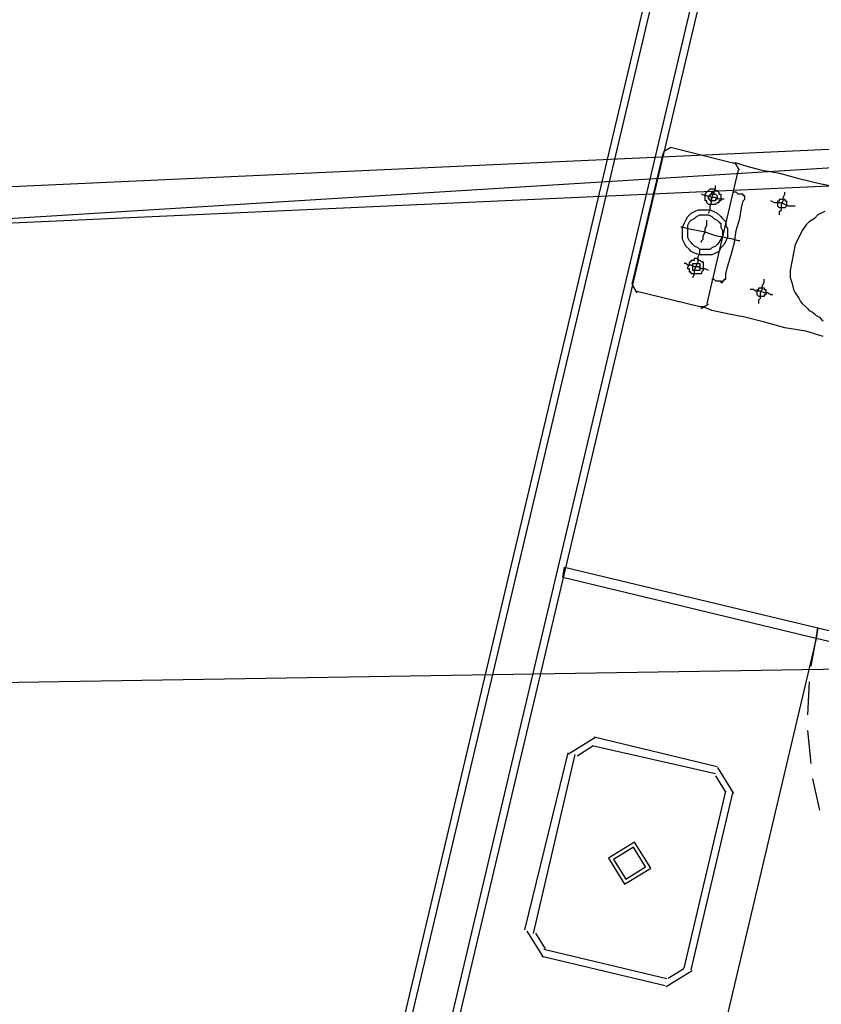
# Model space of a CAD drawing. Header units: feet. Extents: x -79 to 198, y -22 to 181.
# Tile 187 of 203: x 113.93 to 120.09, y 140.46 to 148.02. Entities that reach past the tile are written whole.
import ezdxf

# ---------------------------------------------------------------- set-up
doc = ezdxf.new("R2010")
doc.units = ezdxf.units.FT
doc.layers.add('A-LINEA', color=7, linetype='CONTINUOUS')

msp = doc.modelspace()

# ---------------------------------------------------------------- linework, layer by layer
at = {"layer": 'A-LINEA'}
for p, q in [((118.8933, 148.8311), (115.88, 136.1111)), ((118.9467, 148.8178), (115.92, 136.0444)), ((116.2, 135.9111), (119.24, 148.7511)), ((119.2933, 148.7378), (116.2667, 135.9511)), ((137.3218, 147.95), (37.3544, 141.7506)), ((137.2414, 147.8002), (39.8639, 143.3866)), ((137.0738, 147.512), (40.0569, 143.1148)), ((118.9374, 147.0432), (118.8813, 147.0085)), ((118.9333, 147.0444), (119.4133, 146.9244)), ((118.64, 145.9911), (118.88, 147.0044)), ((119.4654, 146.867), (119.4307, 146.9232)), ((119.4533, 146.8711), (119.2133, 145.8444)), ((118.6413, 145.9819), (118.6759, 145.9257)), ((119.16, 145.8178), (118.6667, 145.9378)), ((119.1693, 145.8057), (119.2254, 145.8404)), ((120.0533, 143.2711), (118.1067, 143.7378)), ((120.0667, 143.3511), (120.0133, 143.0578)), ((134.895, 143.2722), (37.2384, 141.6899)), ((120.0533, 143.2711), (118.2133, 135.4844)), ((120.0267, 143.3244), (120.0267, 143.3244)), ((120.0267, 143.3244), (120.0267, 143.3244)), ((120, 142.9378), (119.9867, 142.6844)), ((118.3517, 142.5066), (118.1511, 142.3828)), ((119.2933, 142.2844), (118.3467, 142.5111)), ((119.9867, 142.5644), (120.0133, 142.3111)), ((118.3364, 142.4418), (118.216, 142.3675)), ((119.28, 142.2311), (118.3333, 142.4444)), ((118.1467, 142.3911), (117.8133, 141.0311)), ((118.2, 142.3778), (117.88, 141.0044)), ((119.4222, 142.0794), (119.2984, 142.28)), ((119.3573, 142.0948), (119.283, 142.2151)), ((120.0267, 142.1911), (120.08, 141.9511)), ((119.04, 140.7378), (119.36, 142.0978)), ((119.0933, 140.7244), (119.4133, 142.0844)), ((117.8311, 141.0228), (117.955, 140.8223)), ((117.896, 141.0075), (117.9703, 140.8871)), ((117.96, 140.8844), (118.9067, 140.6578)), ((117.9467, 140.8311), (118.8933, 140.6044)), ((118.9016, 140.5956), (119.1022, 140.7194)), ((118.917, 140.6605), (119.0373, 140.7348))]:
    msp.add_line(p, q, dxfattribs=at)
for points in [[(119.4133, 146.9244), (119.44, 146.9244), (119.52, 146.8978), (119.6267, 146.8711), (119.7733, 146.8444), (119.92, 146.8044), (120.08, 146.7644), (120.2267, 146.7378)], [(119.2267, 146.5378), (119.24, 146.5644), (119.24, 146.5911), (119.2533, 146.6311), (119.2533, 146.6578), (119.2667, 146.6978), (119.28, 146.7244), (119.28, 146.7511)], [(119.3467, 146.6444), (119.3333, 146.6444), (119.3067, 146.6444), (119.28, 146.6578), (119.2533, 146.6578), (119.2133, 146.6711), (119.2, 146.6711), (119.1733, 146.6844)], [(119.32, 146.6444), (119.32, 146.6311), (119.3067, 146.6311), (119.3067, 146.6178), (119.2933, 146.6178), (119.28, 146.6044), (119.2667, 146.6044), (119.2533, 146.6044), (119.24, 146.6044), (119.2267, 146.6044), (119.2133, 146.6178), (119.2133, 146.6311), (119.2, 146.6311), (119.2, 146.6444), (119.2, 146.6578), (119.2, 146.6711), (119.2, 146.6844), (119.2133, 146.6978), (119.2267, 146.7111), (119.24, 146.7244), (119.2533, 146.7244), (119.2667, 146.7244), (119.28, 146.7111), (119.2933, 146.7111), (119.3067, 146.6978), (119.3067, 146.6844), (119.32, 146.6844), (119.32, 146.6711), (119.32, 146.6578), (119.32, 146.6444)], [(119.2933, 146.6578), (119.2933, 146.6444), (119.28, 146.6444), (119.28, 146.6311), (119.2667, 146.6311), (119.2533, 146.6311), (119.24, 146.6311), (119.24, 146.6444), (119.2267, 146.6444), (119.2267, 146.6578), (119.2267, 146.6711), (119.24, 146.6711), (119.24, 146.6844), (119.2533, 146.6844), (119.2533, 146.6978), (119.2667, 146.6978), (119.2667, 146.6844), (119.28, 146.6844), (119.2933, 146.6711), (119.2933, 146.6578)], [(119.2533, 146.0311), (119.2667, 146.0311), (119.28, 146.0178), (119.2933, 146.0178), (119.3067, 146.0178), (119.32, 146.0178), (119.32, 146.0044), (119.3333, 146.0044), (119.3333, 146.0178), (119.3467, 146.0178), (119.3467, 146.0311), (119.36, 146.0311), (119.36, 146.0711), (119.3733, 146.1244), (119.4, 146.2178), (119.4267, 146.3111), (119.44, 146.4044), (119.4667, 146.4978), (119.48, 146.5778), (119.4933, 146.6311), (119.5067, 146.6444), (119.5067, 146.6578), (119.5067, 146.6711), (119.4933, 146.6711), (119.4933, 146.6844), (119.48, 146.6844), (119.4667, 146.6844), (119.4533, 146.6844), (119.44, 146.6978), (119.4267, 146.6978), (119.4133, 146.6978)], [(119.7733, 146.5244), (119.7733, 146.5511), (119.7867, 146.5644), (119.7867, 146.6044), (119.8, 146.6311), (119.8, 146.6578), (119.8133, 146.6844), (119.8133, 146.6978)], [(119.8933, 146.5911), (119.88, 146.5911), (119.8667, 146.5911), (119.84, 146.5911), (119.8133, 146.6044), (119.7867, 146.6178), (119.7467, 146.6178), (119.7333, 146.6178), (119.7067, 146.6311)], [(119.8267, 146.6044), (119.8267, 146.5911), (119.8133, 146.5778), (119.8, 146.5778), (119.7867, 146.5778), (119.7733, 146.5778), (119.76, 146.5911), (119.76, 146.6044), (119.76, 146.6178), (119.76, 146.6311), (119.7733, 146.6311), (119.7733, 146.6444), (119.7867, 146.6444), (119.8, 146.6444), (119.8133, 146.6444), (119.8133, 146.6311), (119.8267, 146.6311), (119.8267, 146.6178), (119.8267, 146.6044)], [(119.3733, 146.3511), (119.36, 146.3244), (119.3467, 146.2978), (119.32, 146.2711), (119.3067, 146.2444), (119.28, 146.2311), (119.2533, 146.2178), (119.2133, 146.2178), (119.1867, 146.2178), (119.16, 146.2178), (119.12, 146.2311), (119.0933, 146.2444), (119.08, 146.2578), (119.0533, 146.2844), (119.04, 146.3111), (119.0267, 146.3378), (119.0267, 146.3644), (119.0267, 146.4044), (119.0267, 146.4311), (119.04, 146.4578), (119.0533, 146.4844), (119.0667, 146.5111), (119.0933, 146.5378), (119.12, 146.5511), (119.1467, 146.5644), (119.1733, 146.5644), (119.2, 146.5644), (119.24, 146.5644), (119.2667, 146.5511), (119.2933, 146.5378), (119.32, 146.5111), (119.3333, 146.4978), (119.36, 146.4711), (119.36, 146.4444), (119.3733, 146.4178), (119.3733, 146.3778), (119.3733, 146.3511)], [(119.3333, 146.3644), (119.32, 146.3378), (119.3067, 146.3111), (119.2933, 146.2978), (119.28, 146.2844), (119.2533, 146.2711), (119.24, 146.2578), (119.2133, 146.2578), (119.1867, 146.2578), (119.16, 146.2578), (119.1467, 146.2711), (119.12, 146.2844), (119.1067, 146.2978), (119.0933, 146.3111), (119.08, 146.3244), (119.0667, 146.3511), (119.0667, 146.3778), (119.0667, 146.4044), (119.0667, 146.4178), (119.0667, 146.4444), (119.08, 146.4711), (119.0933, 146.4844), (119.12, 146.4978), (119.1333, 146.5111), (119.16, 146.5244), (119.1733, 146.5244), (119.2, 146.5244), (119.2267, 146.5244), (119.2533, 146.5111), (119.2667, 146.4978), (119.2933, 146.4844), (119.3067, 146.4711), (119.32, 146.4578), (119.32, 146.4311), (119.3333, 146.4044), (119.3333, 146.3911), (119.3333, 146.3644)], [(120.12, 146.5511), (120.0933, 146.5378), (120.0667, 146.5244), (120.04, 146.4978), (120, 146.4711), (119.9733, 146.4444), (119.9467, 146.4044), (119.92, 146.3511), (119.8933, 146.2978), (119.88, 146.2311)], [(119.1733, 146.3111), (119.1733, 146.3244), (119.1867, 146.3378), (119.1867, 146.3644), (119.2, 146.3911), (119.2, 146.4178), (119.2133, 146.4444), (119.2133, 146.4711), (119.2133, 146.4844)], [(119.4667, 146.3244), (119.4533, 146.3244), (119.4133, 146.3378), (119.3467, 146.3511), (119.28, 146.3644), (119.2, 146.3911), (119.1333, 146.4044), (119.0667, 146.4178), (119.0267, 146.4311), (119.0133, 146.4311)], [(119.1067, 146.0444), (119.12, 146.0711), (119.12, 146.0978), (119.1333, 146.1378), (119.1467, 146.1644), (119.1467, 146.2044), (119.16, 146.2311), (119.16, 146.2578)], [(119.88, 146.2311), (119.8667, 146.1644), (119.8533, 146.0978), (119.8533, 146.0444), (119.8667, 146.0044), (119.88, 145.9511), (119.8933, 145.9244), (119.92, 145.8844), (119.9333, 145.8578), (119.9467, 145.8444), (119.9733, 145.8178), (119.9867, 145.8044), (120, 145.7911), (120.0267, 145.7778), (120.04, 145.7644), (120.0533, 145.7511), (120.08, 145.7378), (120.0933, 145.7244), (120.1067, 145.7111)], [(119.2267, 146.0978), (119.2, 146.1111), (119.1733, 146.1111), (119.1467, 146.1244), (119.12, 146.1244), (119.0933, 146.1378), (119.0667, 146.1378), (119.0533, 146.1511), (119.04, 146.1511)], [(119.1867, 146.1111), (119.1867, 146.0978), (119.1733, 146.0844), (119.1733, 146.0711), (119.16, 146.0711), (119.1467, 146.0711), (119.1333, 146.0711), (119.12, 146.0711), (119.1067, 146.0711), (119.0933, 146.0711), (119.0933, 146.0844), (119.08, 146.0844), (119.08, 146.0978), (119.08, 146.1111), (119.0667, 146.1111), (119.0667, 146.1244), (119.08, 146.1378), (119.08, 146.1511), (119.08, 146.1644), (119.0933, 146.1644), (119.0933, 146.1778), (119.1067, 146.1778), (119.12, 146.1778), (119.12, 146.1911), (119.1333, 146.1911), (119.1467, 146.1778), (119.16, 146.1778), (119.1733, 146.1644), (119.1867, 146.1644), (119.1867, 146.1511), (119.1867, 146.1378), (119.1867, 146.1244), (119.1867, 146.1111)], [(119.16, 146.1244), (119.16, 146.1111), (119.16, 146.0978), (119.1467, 146.0978), (119.1333, 146.0978), (119.12, 146.0978), (119.1067, 146.0978), (119.1067, 146.1111), (119.1067, 146.1244), (119.1067, 146.1378), (119.1067, 146.1511), (119.12, 146.1511), (119.1333, 146.1511), (119.1467, 146.1511), (119.16, 146.1511), (119.16, 146.1378), (119.16, 146.1244)], [(119.6133, 145.8444), (119.6133, 145.8711), (119.6267, 145.8844), (119.6267, 145.9244), (119.64, 145.9511), (119.64, 145.9778), (119.6533, 146.0044), (119.6533, 146.0178), (119.6533, 146.0311)], [(119.72, 145.9111), (119.7067, 145.9111), (119.68, 145.9244), (119.6533, 145.9244), (119.6267, 145.9378), (119.5867, 145.9378), (119.5733, 145.9511), (119.5467, 145.9511)], [(119.6667, 145.9244), (119.6667, 145.9111), (119.6533, 145.9111), (119.6533, 145.8978), (119.64, 145.8978), (119.6267, 145.8978), (119.6133, 145.8978), (119.6, 145.9111), (119.6, 145.9244), (119.6, 145.9378), (119.6, 145.9511), (119.6133, 145.9511), (119.6133, 145.9644), (119.6267, 145.9644), (119.64, 145.9644), (119.6533, 145.9644), (119.6533, 145.9511), (119.6667, 145.9511), (119.6667, 145.9378), (119.6667, 145.9244)], [(120.1067, 145.5911), (119.9733, 145.6311), (119.8133, 145.6578), (119.6667, 145.6978), (119.5067, 145.7378), (119.3733, 145.7644), (119.2533, 145.7911), (119.1867, 145.8178), (119.16, 145.8178)], [(118.12, 143.8178), (120.0667, 143.3511), (120.0533, 143.2711), (118.1067, 143.7378), (118.12, 143.8178)], [(118.16, 143.7644), (118.16, 143.7644), (118.16, 143.7644)], [(122.8133, 142.6178), (120.0533, 143.2711), (120.0667, 143.3511), (122.8267, 142.6978), (122.8133, 142.6178)], [(118.6584, 141.7066), (118.4578, 141.5828), (118.5816, 141.3823), (118.7822, 141.5061), (118.6584, 141.7066)], [(118.6492, 141.6677), (118.4967, 141.5736), (118.5908, 141.4212), (118.7433, 141.5153), (118.6492, 141.6677)]]:
    msp.add_lwpolyline(points, dxfattribs=at)

doc.saveas('drawing.dxf')
